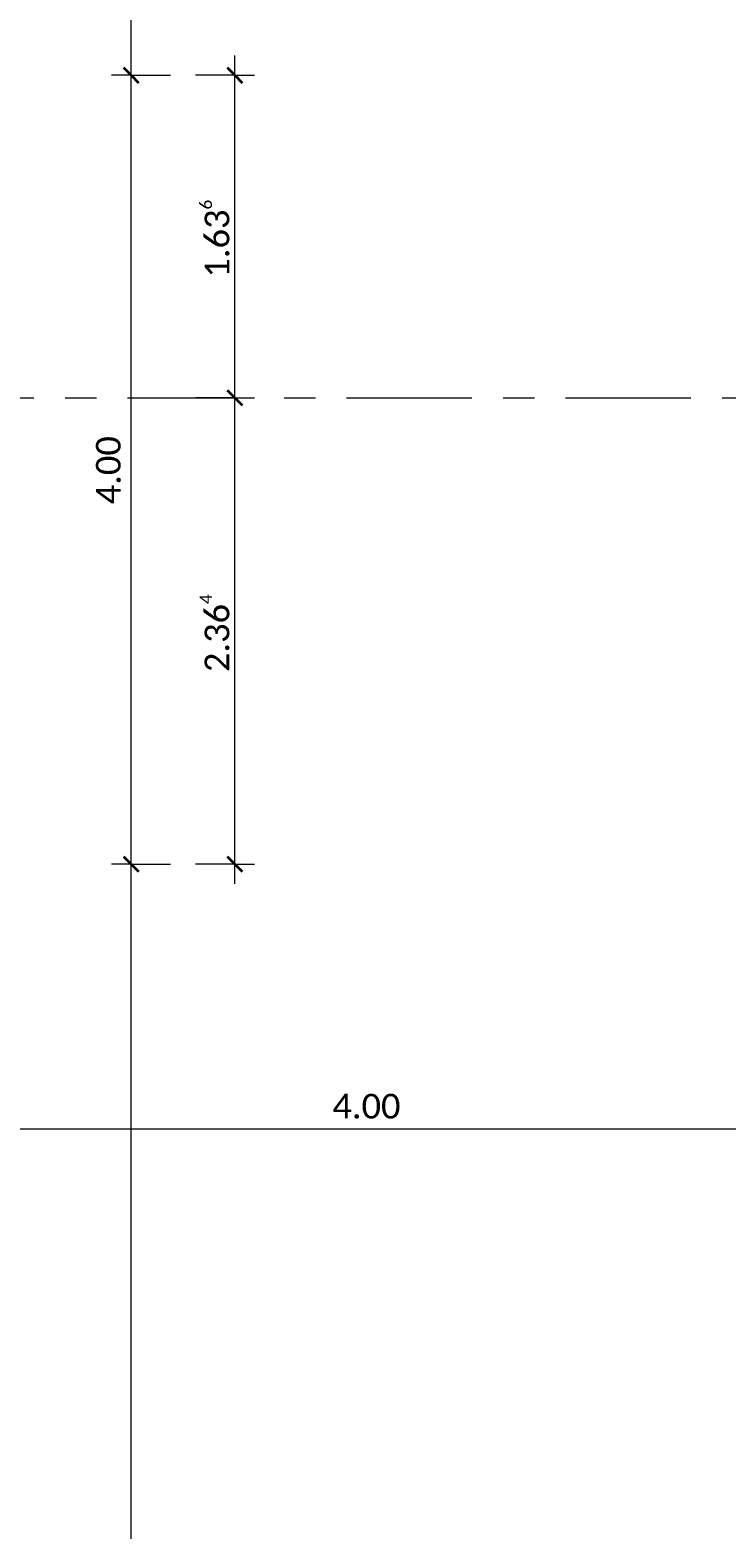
# Model space of a CAD drawing. Header units: metres. Extents: x -3 to 135, y -4 to 27.
# Tile 43 of 81: x 36.85 to 40.39, y 13.02 to 20.63. Entities that reach past the tile are written whole.
import ezdxf

# ---------------------------------------------------------------- set-up
doc = ezdxf.new("R2010")
doc.units = ezdxf.units.M
doc.linetypes.add('Rasterlinie', pattern=[1.11125, 0.635, -0.15875, 0.15875, -0.15875])
for name, color, linetype, lineweight in [('A-ANNO-DIMS', 211, 'Continuous', 9), ('A-ANNO-DIMS-50', 211, 'Continuous', 9), ('S-GRID', 1, 'Continuous', 9)]:
    doc.layers.add(name, color=color, linetype=linetype, lineweight=lineweight)
doc.styles.add('Calibri_1', font='calibri.ttf', dxfattribs={"height": 0.125})
doc.dimstyles.new('DIM25', dxfattribs={"dimscale": 0.3048, "dimtxt": 0.147169, "dimasz": 0.246063, "dimexe": 0.328084, "dimexo": 0.0625, "dimgap": 0.016404, "dimtad": 1, "dimrnd": 0.001, "dimzin": 0, "dimdsep": 46, "dimtxsty": 'Calibri_1', "dimblk1": 'OBLIQUE', "dimblk2": 'OBLIQUE', "dimsah": 1, "dimcen": 0.09, "dimdle": 0.328084, "dimadec": 0, "dimazin": 0, "dimtfac": 1, "dimtdec": 4, "dimtix": 1, "dimtmove": 0, "dimatfit": 3, "dimfxl": 0.656168, "dimfxlon": 1, "dimtvp": 1, "dimtolj": 1, "dimtzin": 0, "dimlwd": 18, "dimlwe": 18, "dimarcsym": 2})

# ---------------------------------------------------------------- blocks, each defined once
blk = doc.blocks.new('DIMBLOCK23-Fundamente Draufsicht')
at = {"layer": 'A-ANNO-DIMS-50', "lineweight": 18}
for p, q in [((36.5635, 15.0568), (36.5635, 15.2568)), ((40.5635, 15.0568), (40.5635, 15.2568)), ((36.5635, 15.0568), (40.5635, 15.0568)), ((36.5635, 15.0568), (36.5635, 14.9568)), ((40.5635, 15.0568), (40.5635, 14.9568))]:
    blk.add_line(p, q, dxfattribs=at)
at = {"layer": 'A-ANNO-DIMS-50', "lineweight": 35}
for p, q in [((36.5635, 15.0568), (36.601, 15.0943)), ((40.5635, 15.0568), (40.601, 15.0943)), ((36.5635, 15.0568), (36.526, 15.0193)), ((40.5635, 15.0568), (40.526, 15.0193))]:
    blk.add_line(p, q, dxfattribs=at)
at = {"layer": 'A-ANNO-DIMS-50', "color": 0, "lineweight": 18, "insert": (38.3884, 15.2351), "char_height": 0.125, "width": 0.420292, "attachment_point": 1, "line_spacing_factor": 1.158048, "style": 'Calibri_1'}
blk.add_mtext('4.00', dxfattribs=at)
blk = doc.blocks.new('_Oblique')
at = {"color": 0, "linetype": 'ByBlock', "lineweight": -2}
blk.add_line((-0.5, -0.5), (0.5, 0.5), dxfattribs=at)
blk = doc.blocks.new('DIMBLOCK37-Fundamente Draufsicht')
at = {"layer": 'A-ANNO-DIMS-50', "lineweight": 35}
for p, q in [((37.3667, 16.3993), (37.3292, 16.4368)), ((37.3667, 16.3993), (37.4042, 16.3618)), ((37.3667, 8.3993), (37.3292, 8.4368)), ((37.3667, 8.3993), (37.4042, 8.3618))]:
    blk.add_line(p, q, dxfattribs=at)
at = {"layer": 'A-ANNO-DIMS-50', "lineweight": 18}
for p, q in [((37.3667, 16.3993), (37.2667, 16.3993)), ((37.3667, 8.3993), (37.3667, 16.3993)), ((37.3667, 16.3993), (37.5667, 16.3993)), ((37.3667, 8.3993), (37.2667, 8.3993)), ((37.3667, 8.3993), (37.5667, 8.3993))]:
    blk.add_line(p, q, dxfattribs=at)
at = {"layer": 'A-ANNO-DIMS-50', "color": 0, "lineweight": 18, "insert": (37.1884, 12.2242), "char_height": 0.125, "width": 0.420292, "attachment_point": 1, "rotation": 90, "line_spacing_factor": 1.158048, "style": 'Calibri_1'}
blk.add_mtext('8.00', dxfattribs=at)
blk = doc.blocks.new('DIMBLOCK38-Fundamente Draufsicht')
at = {"layer": 'A-ANNO-DIMS-50', "lineweight": 18}
for p, q in [((37.3667, 20.3993), (37.2667, 20.3993)), ((37.3667, 16.3993), (37.3667, 20.3993)), ((37.3667, 20.3993), (37.5667, 20.3993)), ((37.3667, 16.3993), (37.2667, 16.3993)), ((37.3667, 16.3993), (37.5667, 16.3993))]:
    blk.add_line(p, q, dxfattribs=at)
at = {"layer": 'A-ANNO-DIMS-50', "lineweight": 35}
for p, q in [((37.3667, 20.3993), (37.3292, 20.4368)), ((37.3667, 20.3993), (37.4042, 20.3618)), ((37.3667, 16.3993), (37.3292, 16.4368)), ((37.3667, 16.3993), (37.4042, 16.3618))]:
    blk.add_line(p, q, dxfattribs=at)
at = {"layer": 'A-ANNO-DIMS-50', "color": 0, "lineweight": 18, "insert": (37.1884, 18.2242), "char_height": 0.125, "width": 0.420292, "attachment_point": 1, "rotation": 90, "line_spacing_factor": 1.158048, "style": 'Calibri_1'}
blk.add_mtext('4.00', dxfattribs=at)
blk = doc.blocks.new('DIMBLOCK39-Fundamente Draufsicht')
at = {"layer": 'A-ANNO-DIMS-50', "lineweight": 35}
for p, q in [((37.3667, 24.7635), (37.3292, 24.801)), ((37.3667, 24.7635), (37.4042, 24.726)), ((37.3667, 20.3993), (37.3292, 20.4368)), ((37.3667, 20.3993), (37.4042, 20.3618))]:
    blk.add_line(p, q, dxfattribs=at)
at = {"layer": 'A-ANNO-DIMS-50', "lineweight": 18}
for p, q in [((37.3667, 20.3993), (37.3667, 24.8635)), ((37.3667, 24.7635), (37.1667, 24.7635)), ((37.3667, 24.7635), (37.4667, 24.7635)), ((37.3667, 20.3993), (37.2667, 20.3993)), ((37.3667, 20.3993), (37.5667, 20.3993))]:
    blk.add_line(p, q, dxfattribs=at)
at = {"layer": 'A-ANNO-DIMS-50', "color": 0, "lineweight": 18, "insert": (37.1884, 22.3732), "char_height": 0.125, "width": 0.499759, "attachment_point": 1, "rotation": 90, "line_spacing_factor": 1.158048, "style": 'Calibri_1'}
blk.add_mtext('4.36\\A2\\H0.5x;\\S4^  ;\\H2x;', dxfattribs=at)
blk = doc.blocks.new('DIMBLOCK40-Fundamente Draufsicht')
at = {"layer": 'A-ANNO-DIMS-50', "lineweight": 35}
for p, q in [((37.8931, 18.7637), (37.8556, 18.8012)), ((37.8931, 18.7637), (37.9306, 18.7262)), ((37.8931, 16.3993), (37.8556, 16.4368)), ((37.8931, 16.3993), (37.9306, 16.3618))]:
    blk.add_line(p, q, dxfattribs=at)
at = {"layer": 'A-ANNO-DIMS-50', "lineweight": 18}
for p, q in [((37.8931, 18.7637), (37.6931, 18.7637)), ((37.8931, 16.2993), (37.8931, 18.7637)), ((37.8931, 18.7637), (37.9931, 18.7637)), ((37.8931, 16.3993), (37.6931, 16.3993)), ((37.8931, 16.3993), (37.9931, 16.3993))]:
    blk.add_line(p, q, dxfattribs=at)
at = {"layer": 'A-ANNO-DIMS-50', "color": 0, "lineweight": 18, "insert": (37.7149, 17.3733), "char_height": 0.125, "width": 0.499759, "attachment_point": 1, "rotation": 90, "line_spacing_factor": 1.158048, "style": 'Calibri_1'}
blk.add_mtext('2.36\\A2\\H0.5x;\\S4^  ;\\H2x;', dxfattribs=at)
blk = doc.blocks.new('DIMBLOCK41-Fundamente Draufsicht')
at = {"layer": 'A-ANNO-DIMS-50', "lineweight": 18}
for p, q in [((37.8931, 18.7637), (37.8931, 20.4993)), ((37.8931, 20.3993), (37.6931, 20.3993)), ((37.8931, 20.3993), (37.9931, 20.3993)), ((37.8931, 18.7637), (37.6931, 18.7637)), ((37.8931, 18.7637), (37.9931, 18.7637))]:
    blk.add_line(p, q, dxfattribs=at)
at = {"layer": 'A-ANNO-DIMS-50', "lineweight": 35}
for p, q in [((37.8931, 20.3993), (37.8556, 20.4368)), ((37.8931, 20.3993), (37.9306, 20.3618)), ((37.8931, 18.7637), (37.8556, 18.8012)), ((37.8931, 18.7637), (37.9306, 18.7262))]:
    blk.add_line(p, q, dxfattribs=at)
at = {"layer": 'A-ANNO-DIMS-50', "color": 0, "lineweight": 18, "insert": (37.7149, 19.3733), "char_height": 0.125, "width": 0.499759, "attachment_point": 1, "rotation": 90, "line_spacing_factor": 1.158048, "style": 'Calibri_1'}
blk.add_mtext('1.63\\A2\\H0.5x;\\S6^  ;\\H2x;', dxfattribs=at)

msp = doc.modelspace()

# ---------------------------------------------------------------- linework, layer by layer
at = {"layer": 'S-GRID', "linetype": 'Rasterlinie'}
msp.add_line((-2.6557, 18.7637), (47.2152, 18.7637), dxfattribs=at)

# ---------------------------------------------------------------- dimensions: what is measured, and where the dimension line sits
at = {"layer": 'A-ANNO-DIMS', "lineweight": 18}
for base, p1, p2, text, override, picture, middle in [((37.3667, 24.7635), (37.5667, 20.3993), (37.1667, 24.7635), '\\A1;4.36\\Q;{\\A1;{\\H0.5x;\\S4^ ;}}', {"dimpost": '<>', "dimfxl": 4.382535}, 'DIMBLOCK39-Fundamente Draufsicht', (37.2976, 22.5814)), ((37.8931, 20.3993), (37.6931, 18.7637), (37.6931, 20.3993), '\\A1;1.63\\Q;{\\A1;{\\H0.5x;\\S6^ ;}}', {"dimpost": '<>', "dimfxl": 1.635629}, 'DIMBLOCK41-Fundamente Draufsicht', (37.8241, 19.5815)), ((37.8931, 18.7637), (37.6931, 16.3993), (37.6931, 18.7637), '\\A1;2.36\\Q;{\\A1;{\\H0.5x;\\S4^ ;}}', {"dimpost": '<>', "dimfxl": 2.364371}, 'DIMBLOCK40-Fundamente Draufsicht', (37.8241, 17.5815))]:
    dim = msp.add_linear_dim(base=base, p1=p1, p2=p2, angle=90, text=text, dimstyle='DIM25', override=override, dxfattribs=at)
    dim.commit()
    dim.dimension.update_dxf_attribs({"geometry": picture, "text_midpoint": middle})
for base, p1, p2, override, picture, middle in [((37.3667, 20.3993), (37.5667, 16.3993), (37.5667, 20.3993), {"dimpost": '<>', "dimfxl": 4}, 'DIMBLOCK38-Fundamente Draufsicht', (37.2976, 18.3993)), ((37.3667, 16.3993), (37.5667, 8.3993), (37.5667, 16.3993), {"dimpost": '<>', "dimfxl": 8}, 'DIMBLOCK37-Fundamente Draufsicht', (37.2976, 12.3993))]:
    dim = msp.add_linear_dim(base=base, p1=p1, p2=p2, angle=90, dimstyle='DIM25', override=override, dxfattribs=at)
    dim.commit()
    dim.dimension.update_dxf_attribs({"geometry": picture, "text_midpoint": middle})
dim = msp.add_linear_dim(base=(40.5635, 15.0568), p1=(36.5635, 15.2568), p2=(40.5635, 15.2568), dimstyle='DIM25', override={"dimpost": '<>', "dimfxl": 4}, dxfattribs=at)
dim.commit()
dim.dimension.update_dxf_attribs({"geometry": 'DIMBLOCK23-Fundamente Draufsicht', "text_midpoint": (38.5635, 15.1259)})

doc.saveas('drawing.dxf')
